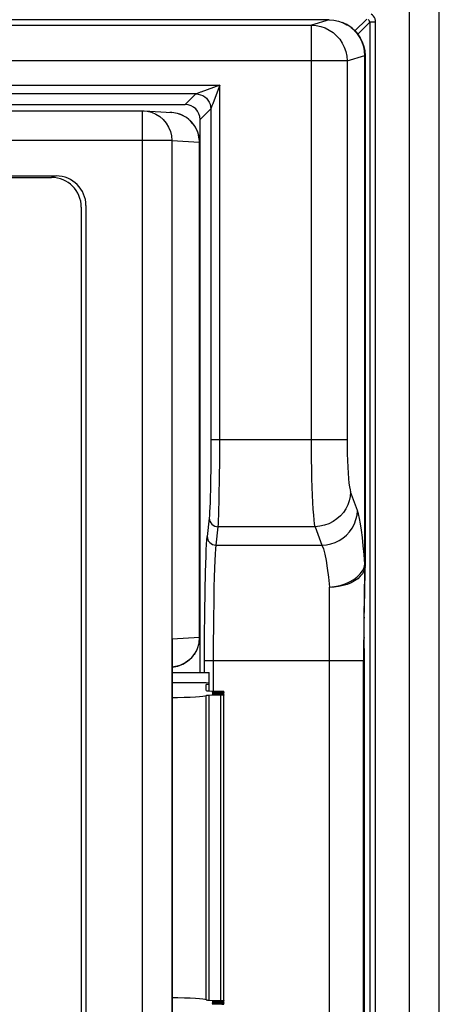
# Model space of a CAD drawing. Header units: millimetres. Extents: x 534 to 1249, y -141 to 479.
# Tile 30 of 51: x 859 to 873, y 162 to 195. Entities that reach past the tile are written whole.
import ezdxf

# ---------------------------------------------------------------- set-up
doc = ezdxf.new("R2010")
doc.units = ezdxf.units.MM
doc.header["$LTSCALE"] = 23.1
doc.layers.get('0').update_dxf_attribs({"linetype": 'CONTINUOUS'})

msp = doc.modelspace()

# ---------------------------------------------------------------- linework, layer by layer
for p, q in [((871.793, 89.786), (871.793, 234.786)), ((872.793, 90.786), (872.793, 233.786)), ((869.088, 194.616), (781.499, 194.616)), ((782.094, 194.437), (868.491, 194.437)), ((869.087, 194.616), (868.491, 194.437)), ((868.492, 180.153), (868.491, 194.437)), ((869.528, 194.531), (869.544, 194.525)), ((869.689, 194.454), (869.536, 194.528)), ((869.821, 194.366), (869.689, 194.454)), ((870.35, 194.644), (869.954, 194.247)), ((870.046, 194.14), (870.449, 194.544)), ((870.649, 194.543), (870.449, 194.543)), ((869.814, 194.368), (869.821, 194.366)), ((869.94, 194.261), (869.821, 194.366)), ((869.826, 194.36), (869.933, 194.269)), ((869.933, 194.269), (870.039, 194.15)), ((870.039, 194.15), (870.128, 194.018)), ((870.128, 194.018), (870.2, 193.876)), ((870.2, 193.876), (870.251, 193.726)), ((870.251, 193.726), (870.282, 193.571)), ((870.271, 193.572), (870.281, 193.416)), ((870.292, 193.439), (870.278, 193.599)), ((870.282, 193.571), (870.293, 193.414)), ((870.293, 193.413), (870.292, 193.439)), ((869.687, 193.238), (780.899, 193.238)), ((869.687, 193.238), (870.281, 193.415)), ((869.687, 193.238), (869.687, 180.487)), ((870.281, 193.415), (870.287, 193.415)), ((870.287, 176.303), (870.287, 193.415)), ((870.293, 193.413), (870.293, 176.275)), ((785.184, 192.425), (865.401, 192.425)), ((864.602, 192.125), (785.983, 192.125)), ((864.602, 192.125), (864.243, 191.766)), ((864.769, 192.188), (864.752, 192.182)), ((865.401, 192.425), (864.769, 192.188)), ((865.401, 192.425), (865.178, 191.83)), ((865.4, 179.824), (865.401, 192.425)), ((786.342, 191.766), (864.243, 191.766)), ((787.786, 191.557), (862.799, 191.557)), ((862.799, 191.557), (862.861, 191.556)), ((862.799, 141.975), (862.799, 191.556)), ((862.861, 191.556), (863.788, 191.498)), ((862.861, 191.556), (862.954, 191.545)), ((863.788, 191.498), (863.726, 191.5)), ((863.857, 191.491), (863.788, 191.498)), ((863.979, 191.467), (863.857, 191.491)), ((864.743, 191.266), (865.102, 191.625)), ((865.102, 191.625), (865.101, 180.186)), ((864.743, 172.666), (864.743, 191.266)), ((863.789, 190.558), (786.796, 190.558)), ((863.789, 190.558), (864.717, 190.5)), ((863.789, 190.558), (863.789, 142.975)), ((864.726, 190.5), (864.717, 190.5)), ((864.717, 173.845), (864.717, 190.5)), ((864.726, 190.5), (864.726, 173.845)), ((790.686, 189.368), (859.899, 189.368)), ((790.843, 189.316), (859.743, 189.316)), ((860.743, 188.316), (860.743, 145.216)), ((860.899, 188.368), (860.899, 145.165)), ((865.101, 180.186), (865.098, 179.601)), ((869.687, 180.487), (865.102, 180.487)), ((865.395, 179.194), (865.4, 179.824)), ((870.037, 178.114), (869.808, 178.736)), ((865.047, 177.86), (864.979, 177.239)), ((865.279, 176.947), (865.347, 177.568)), ((868.612, 177.568), (865.347, 177.568)), ((868.612, 177.568), (868.841, 176.947)), ((865.279, 176.947), (868.841, 176.947)), ((870.261, 176.191), (870.287, 176.303)), ((870.292, 176.228), (870.289, 176.205)), ((870.293, 176.275), (870.292, 176.263)), ((870.293, 176.255), (870.292, 176.24)), ((870.293, 176.23), (870.292, 176.24)), ((870.293, 176.268), (870.293, 176.255)), ((870.293, 176.246), (870.293, 176.258)), ((870.209, 176.08), (870.261, 176.191)), ((870.29, 176.112), (870.271, 175.376)), ((870.272, 175.185), (870.287, 176.102)), ((870.287, 176.102), (870.288, 176.154)), ((870.29, 176.112), (870.287, 176.102)), ((870.288, 176.168), (870.289, 176.193)), ((870.289, 176.046), (870.291, 176.104)), ((870.291, 176.175), (870.29, 176.112)), ((870.292, 176.203), (870.291, 176.175)), ((870.291, 176.181), (870.292, 176.202)), ((870.291, 176.181), (870.291, 176.175)), ((870.282, 175.605), (870.279, 175.614)), ((870.283, 175.677), (870.28, 175.683)), ((870.282, 175.629), (870.283, 175.653)), ((864.9, 174.668), (864.91, 175.397)), ((869.093, 158.302), (869.093, 175.531)), ((870.271, 175.376), (870.261, 174.92)), ((870.276, 175.217), (870.273, 175.236)), ((870.276, 175.248), (870.274, 175.285)), ((870.278, 175.367), (870.275, 175.377)), ((870.279, 175.451), (870.276, 175.462)), ((870.279, 175.396), (870.276, 175.421)), ((870.277, 175.309), (870.277, 175.331)), ((870.281, 175.53), (870.278, 175.541)), ((870.278, 175.388), (870.279, 175.396)), ((870.28, 175.478), (870.28, 175.504)), ((870.261, 174.92), (870.253, 174.487)), ((870.264, 174.522), (870.272, 175.185)), ((870.271, 174.862), (870.268, 174.891)), ((870.272, 174.902), (870.269, 174.955)), ((870.274, 175.085), (870.271, 175.131)), ((870.275, 175.152), (870.272, 175.185)), ((870.274, 175.05), (870.274, 175.056)), ((864.894, 173.884), (864.9, 174.668)), ((870.269, 174.65), (870.266, 174.68)), ((870.27, 174.695), (870.267, 174.754)), ((870.271, 174.781), (870.271, 174.822)), ((865.193, 173.5), (865.198, 174.368)), ((870.253, 174.487), (870.247, 174.012)), ((870.259, 173.842), (870.264, 174.522)), ((870.265, 174.238), (870.262, 174.257)), ((870.264, 174.522), (870.267, 174.487)), ((870.267, 174.405), (870.264, 174.438)), ((870.266, 174.295), (870.266, 174.328)), ((870.267, 174.457), (870.267, 174.487)), ((870.247, 174.012), (870.243, 173.538)), ((870.263, 173.917), (870.26, 173.953)), ((870.264, 173.986), (870.261, 174.059)), ((864.717, 173.845), (863.799, 173.788)), ((863.799, 173.788), (863.804, 173.618)), ((863.799, 159.944), (863.799, 173.788)), ((863.804, 173.618), (863.804, 160.113)), ((864.717, 173.845), (864.726, 173.845)), ((864.892, 172.666), (864.894, 173.884)), ((870.258, 173.341), (870.259, 173.842)), ((870.259, 173.842), (870.263, 173.819)), ((870.262, 173.691), (870.263, 173.819)), ((865.192, 172.041), (865.193, 173.5)), ((870.243, 173.538), (870.242, 173.055)), ((870.258, 173.475), (870.262, 160.189)), ((870.261, 173.336), (870.258, 173.475)), ((870.261, 173.055), (864.892, 173.055)), ((870.242, 160.778), (870.242, 173.055)), ((863.856, 172.854), (863.799, 172.848)), ((863.804, 172.666), (865.043, 172.666)), ((865.043, 172.053), (865.043, 172.666)), ((863.804, 172.323), (864.943, 172.323)), ((864.943, 172.323), (865.043, 172.321)), ((865.043, 172.261), (864.943, 172.261)), ((864.943, 172.053), (864.943, 172.261)), ((865.043, 172.045), (865.443, 172.035)), ((865.443, 172.02), (865.243, 172.015)), ((865.243, 172.015), (865.243, 172)), ((865.243, 172), (865.443, 171.995)), ((865.443, 171.98), (865.243, 171.975)), ((865.243, 171.975), (865.243, 171.96)), ((865.243, 171.96), (865.443, 171.954)), ((865.443, 171.939), (865.243, 171.934)), ((865.243, 171.934), (865.243, 171.919)), ((865.243, 171.919), (865.443, 171.914)), ((865.477, 172.021), (865.443, 172.02)), ((865.443, 171.987), (865.443, 172.02)), ((865.477, 171.981), (865.443, 171.98)), ((865.443, 171.947), (865.443, 171.98)), ((865.477, 171.94), (865.443, 171.939)), ((865.443, 171.907), (865.443, 171.939)), ((865.538, 172.029), (865.542, 172.028)), ((865.538, 171.989), (865.542, 171.987)), ((865.538, 171.949), (865.542, 171.947)), ((865.538, 171.908), (865.542, 171.907)), ((865.543, 161.505), (865.543, 172.028)), ((864.94, 161.651), (864.94, 171.882)), ((865.443, 171.899), (865.039, 171.889)), ((865.039, 171.889), (865.039, 161.644)), ((865.443, 161.634), (865.443, 171.899)), ((865.039, 161.644), (865.443, 161.634)), ((865.147, 161.608), (865.143, 161.606)), ((865.147, 161.567), (865.143, 161.565)), ((865.147, 161.527), (865.143, 161.525)), ((865.443, 161.618), (865.243, 161.613)), ((865.243, 161.613), (865.243, 161.598)), ((865.243, 161.598), (865.443, 161.593)), ((865.443, 161.578), (865.243, 161.573)), ((865.243, 161.573), (865.243, 161.558)), ((865.243, 161.558), (865.443, 161.553)), ((865.443, 161.538), (865.243, 161.533)), ((865.243, 161.533), (865.243, 161.518)), ((865.243, 161.518), (865.443, 161.513)), ((865.443, 161.593), (865.443, 161.626)), ((865.443, 161.553), (865.443, 161.586)), ((865.477, 161.579), (865.443, 161.578)), ((865.443, 161.513), (865.443, 161.545)), ((865.477, 161.539), (865.443, 161.538)), ((865.538, 161.587), (865.542, 161.586)), ((865.538, 161.547), (865.542, 161.545)), ((865.538, 161.507), (865.542, 161.505))]:
    msp.add_line(p, q)
for points in [[(870.649, 194.543), (870.644, 194.597), (870.63, 194.648), (870.607, 194.696), (870.577, 194.739), (870.539, 194.775), (870.494, 194.806)], [(868.491, 194.437), (868.647, 194.427), (868.8, 194.396), (868.948, 194.345), (869.088, 194.276), (869.218, 194.189), (869.336, 194.085), (869.439, 193.967), (869.526, 193.837), (869.595, 193.696), (869.645, 193.548), (869.676, 193.394), (869.687, 193.238)], [(869.087, 194.616), (869.243, 194.606), (869.396, 194.575), (869.528, 194.531)], [(870.052, 194.134), (869.966, 194.236), (869.874, 194.324), (869.778, 194.398), (869.68, 194.459), (869.583, 194.508), (869.533, 194.529)], [(869.544, 194.525), (869.684, 194.455), (869.689, 194.454)], [(870.449, 194.543), (870.448, 194.561), (870.443, 194.577), (870.436, 194.594), (870.425, 194.608), (870.413, 194.621), (870.398, 194.631)], [(870.449, 194.544), (870.449, 109.912), (870.448, 109.812), (870.447, 109.715), (870.446, 109.623), (870.444, 109.538), (870.442, 109.46), (870.439, 109.391), (870.436, 109.332), (870.433, 109.285), (870.429, 109.249), (870.426, 109.226), (870.422, 109.216)], [(870.648, 109.762), (870.649, 109.888), (870.649, 194.543)], [(869.931, 194.265), (870.034, 194.147), (870.121, 194.016), (870.19, 193.875), (870.24, 193.727), (870.271, 193.572)], [(870.287, 193.413), (870.277, 193.571), (870.247, 193.726), (870.197, 193.874), (870.128, 194.014), (870.042, 194.143), (869.942, 194.259)], [(870.278, 193.599), (870.244, 193.75), (870.194, 193.89), (870.128, 194.019)], [(870.293, 193.413), (870.292, 193.413), (870.292, 193.413), (870.291, 193.413), (870.29, 193.413), (870.289, 193.413), (870.287, 193.414)], [(864.642, 192.14), (864.622, 192.133), (864.609, 192.128), (864.602, 192.125)], [(864.602, 192.125), (864.68, 192.119), (864.756, 192.101), (864.829, 192.071), (864.895, 192.03), (864.955, 191.979), (865.006, 191.919), (865.047, 191.852), (865.077, 191.78), (865.095, 191.704), (865.102, 191.625)], [(864.752, 192.182), (864.7, 192.162), (864.642, 192.14)], [(865.178, 191.83), (865.164, 191.791), (865.157, 191.774), (865.137, 191.721)], [(862.954, 191.545), (863.105, 191.509), (863.249, 191.449), (863.381, 191.367), (863.5, 191.265), (863.601, 191.146), (863.682, 191.012), (863.741, 190.867), (863.777, 190.714), (863.789, 190.558)], [(864.717, 190.5), (864.715, 190.557), (864.71, 190.616), (864.701, 190.676), (864.688, 190.737), (864.671, 190.801), (864.648, 190.867), (864.619, 190.934), (864.584, 191.001), (864.541, 191.07), (864.49, 191.137), (864.43, 191.204), (864.361, 191.268), (864.282, 191.329), (864.192, 191.383), (864.091, 191.43), (863.979, 191.467)], [(865.137, 191.721), (865.116, 191.663), (865.109, 191.645), (865.104, 191.633), (865.102, 191.625)], [(869.687, 180.487), (869.688, 180.25), (869.692, 180.019), (869.699, 179.791), (869.708, 179.573), (869.721, 179.372), (869.735, 179.191), (869.751, 179.035), (869.769, 178.906), (869.788, 178.806), (869.808, 178.736)], [(868.612, 177.568), (868.595, 177.664), (868.579, 177.794), (868.564, 177.958), (868.55, 178.154), (868.537, 178.378), (868.525, 178.628), (868.515, 178.901), (868.507, 179.193), (868.5, 179.502), (868.495, 179.824), (868.492, 180.153)], [(865.098, 179.601), (865.091, 179.059), (865.086, 178.813), (865.081, 178.588), (865.075, 178.386), (865.069, 178.211), (865.062, 178.063), (865.055, 177.947), (865.047, 177.86)], [(865.347, 177.568), (865.355, 177.664), (865.362, 177.794), (865.369, 177.958), (865.375, 178.153), (865.381, 178.377), (865.386, 178.627), (865.395, 179.194)], [(869.808, 178.736), (869.795, 178.585), (869.762, 178.438), (869.712, 178.3), (869.646, 178.169), (869.562, 178.045), (869.462, 177.931), (869.346, 177.829), (869.217, 177.741), (869.077, 177.669), (868.928, 177.616), (868.772, 177.582), (868.612, 177.568)], [(868.841, 176.947), (868.996, 176.96), (869.146, 176.991), (869.288, 177.04), (869.422, 177.105), (869.549, 177.187), (869.666, 177.285), (869.77, 177.398), (869.86, 177.524), (869.933, 177.66), (869.988, 177.806), (870.023, 177.958), (870.037, 178.114)], [(870.287, 176.303), (870.262, 176.629), (870.235, 176.929), (870.206, 177.203), (870.175, 177.448), (870.142, 177.663), (870.108, 177.847), (870.073, 177.997), (870.037, 178.114)], [(865.047, 177.86), (865.053, 177.804), (865.071, 177.749), (865.098, 177.699), (865.136, 177.655), (865.181, 177.618), (865.233, 177.591), (865.289, 177.574), (865.347, 177.568)], [(864.91, 175.397), (864.924, 176.042), (864.931, 176.322), (864.94, 176.573), (864.949, 176.79), (864.958, 176.974), (864.968, 177.123), (864.979, 177.239)], [(864.979, 177.239), (864.985, 177.182), (865.001, 177.129), (865.028, 177.08), (865.064, 177.036), (865.109, 176.999), (865.161, 176.971), (865.218, 176.953), (865.279, 176.947)], [(865.198, 174.368), (865.209, 175.17), (865.216, 175.535), (865.225, 175.869), (865.234, 176.168), (865.244, 176.428), (865.255, 176.646), (865.266, 176.82), (865.279, 176.947)], [(868.841, 176.947), (868.891, 176.818), (868.937, 176.643), (868.981, 176.426), (869.022, 176.168), (869.059, 175.869), (869.093, 175.531)], [(870.293, 176.268), (870.282, 176.173), (870.252, 176.079), (870.202, 175.987), (870.133, 175.9), (870.046, 175.819), (869.943, 175.746), (869.825, 175.682), (869.694, 175.628), (869.553, 175.585), (869.404, 175.553), (869.25, 175.534), (869.093, 175.528)], [(870.293, 176.274), (870.292, 176.279), (870.292, 176.284), (870.291, 176.287), (870.29, 176.291), (870.287, 176.303)], [(870.289, 176.217), (870.289, 176.228), (870.289, 176.241), (870.29, 176.257), (870.292, 176.272)], [(869.083, 175.529), (869.269, 175.552), (869.451, 175.594), (869.619, 175.648), (869.774, 175.713), (869.912, 175.791), (870.032, 175.88), (870.132, 175.977), (870.209, 176.08)], [(870.264, 174.093), (870.265, 174.117), (870.261, 174.16)], [(864.717, 173.845), (864.717, 173.798), (864.714, 173.754), (864.709, 173.713), (864.702, 173.676), (864.694, 173.64), (864.685, 173.606), (864.675, 173.568), (864.664, 173.53), (864.654, 173.495), (864.643, 173.462), (864.63, 173.431), (864.616, 173.4), (864.598, 173.367), (864.578, 173.334), (864.559, 173.304), (864.537, 173.272), (864.509, 173.233), (864.475, 173.191), (864.436, 173.146), (864.395, 173.105), (864.358, 173.073), (864.322, 173.045), (864.283, 173.018), (864.24, 172.99), (864.189, 172.961), (864.129, 172.932), (864.056, 172.902), (863.966, 172.875), (863.856, 172.854)], [(870.251, 173.055), (870.256, 173.201), (870.258, 173.341)], [(865.243, 172.015), (865.208, 172.014), (865.181, 172.013), (865.16, 172.011), (865.147, 172.009), (865.143, 172.007)], [(865.143, 172.007), (865.147, 172.006), (865.16, 172.004), (865.181, 172.002), (865.208, 172.001), (865.243, 172)], [(865.243, 171.975), (865.208, 171.974), (865.181, 171.972), (865.16, 171.971), (865.147, 171.969), (865.143, 171.967)], [(865.143, 171.967), (865.147, 171.965), (865.16, 171.964), (865.181, 171.962), (865.208, 171.961), (865.243, 171.96)], [(865.243, 171.934), (865.208, 171.933), (865.181, 171.932), (865.16, 171.93), (865.147, 171.929), (865.143, 171.927)], [(865.143, 171.927), (865.147, 171.925), (865.16, 171.923), (865.181, 171.922), (865.208, 171.92), (865.243, 171.919)], [(865.443, 172.035), (865.477, 172.034), (865.505, 172.033), (865.525, 172.031), (865.538, 172.029)], [(865.443, 171.995), (865.477, 171.994), (865.505, 171.992), (865.525, 171.991), (865.538, 171.989)], [(865.443, 171.954), (865.477, 171.953), (865.505, 171.952), (865.525, 171.95), (865.538, 171.949)], [(865.443, 171.914), (865.477, 171.913), (865.505, 171.912), (865.525, 171.91), (865.538, 171.908)], [(865.542, 171.907), (865.538, 171.905), (865.525, 171.903), (865.505, 171.901), (865.477, 171.9), (865.443, 171.899)], [(865.542, 172.028), (865.538, 172.026), (865.525, 172.024), (865.505, 172.022), (865.477, 172.021)], [(865.542, 171.987), (865.538, 171.985), (865.525, 171.984), (865.505, 171.982), (865.477, 171.981)], [(865.542, 171.947), (865.538, 171.945), (865.525, 171.943), (865.505, 171.942), (865.477, 171.94)], [(864.94, 171.882), (864.905, 171.87), (864.833, 171.858), (864.725, 171.847), (864.583, 171.837), (864.409, 171.828), (864.208, 171.82), (863.982, 171.813), (863.804, 171.809)], [(865.039, 171.889), (865.012, 171.888), (864.989, 171.887), (864.969, 171.886), (864.954, 171.885), (864.944, 171.883), (864.94, 171.882)], [(864.94, 161.651), (864.905, 161.663), (864.834, 161.674), (864.726, 161.685), (864.585, 161.695), (864.412, 161.705), (864.211, 161.713), (863.987, 161.719), (863.804, 161.723)], [(864.94, 161.651), (864.944, 161.649), (864.954, 161.648), (864.969, 161.647), (864.989, 161.646), (865.012, 161.645), (865.039, 161.644)], [(865.143, 161.606), (865.147, 161.604), (865.16, 161.602), (865.181, 161.601), (865.208, 161.599), (865.243, 161.598)], [(865.143, 161.565), (865.147, 161.564), (865.16, 161.562), (865.181, 161.56), (865.208, 161.559), (865.243, 161.558)], [(865.143, 161.525), (865.147, 161.523), (865.16, 161.522), (865.181, 161.52), (865.208, 161.519), (865.243, 161.518)], [(865.243, 161.613), (865.208, 161.612), (865.181, 161.611), (865.16, 161.609), (865.147, 161.608)], [(865.243, 161.573), (865.208, 161.572), (865.181, 161.571), (865.16, 161.569), (865.147, 161.567)], [(865.243, 161.533), (865.208, 161.532), (865.181, 161.53), (865.16, 161.529), (865.147, 161.527)], [(865.443, 161.634), (865.477, 161.632), (865.505, 161.631), (865.525, 161.629), (865.538, 161.628), (865.542, 161.626)], [(865.542, 161.626), (865.538, 161.624), (865.525, 161.622), (865.505, 161.621), (865.477, 161.62), (865.443, 161.618)], [(865.443, 161.593), (865.477, 161.592), (865.505, 161.591), (865.525, 161.589), (865.538, 161.587)], [(865.443, 161.553), (865.477, 161.552), (865.505, 161.55), (865.525, 161.549), (865.538, 161.547)], [(865.443, 161.513), (865.477, 161.511), (865.505, 161.51), (865.525, 161.509), (865.538, 161.507)], [(865.542, 161.586), (865.538, 161.584), (865.525, 161.582), (865.505, 161.581), (865.477, 161.579)], [(865.542, 161.545), (865.538, 161.543), (865.525, 161.542), (865.505, 161.54), (865.477, 161.539)], [(865.542, 161.505), (865.538, 161.503), (865.525, 161.501), (865.505, 161.5), (865.477, 161.499)]]:
    msp.add_lwpolyline(points)
for centre, start, end in [((863.726, 190.5), 0, 86.4483), ((859.743, 188.316), 0, 90), ((859.899, 188.368), 0, 90), ((863.726, 173.845), 274.1466, 360)]:
    msp.add_arc(centre, 1, start, end)
for centre, major_axis, ratio, start_param, end_param in [((864.242, 191.266), (-0.354, -0.354), 0.999315, 2.356537, 3.926648), ((865.143, 172.053), (0.2, 0), 0.043661, -3.141593, -2.094395)]:
    msp.add_ellipse(centre, major_axis=major_axis, ratio=ratio, start_param=start_param, end_param=end_param)

doc.saveas('drawing.dxf')
